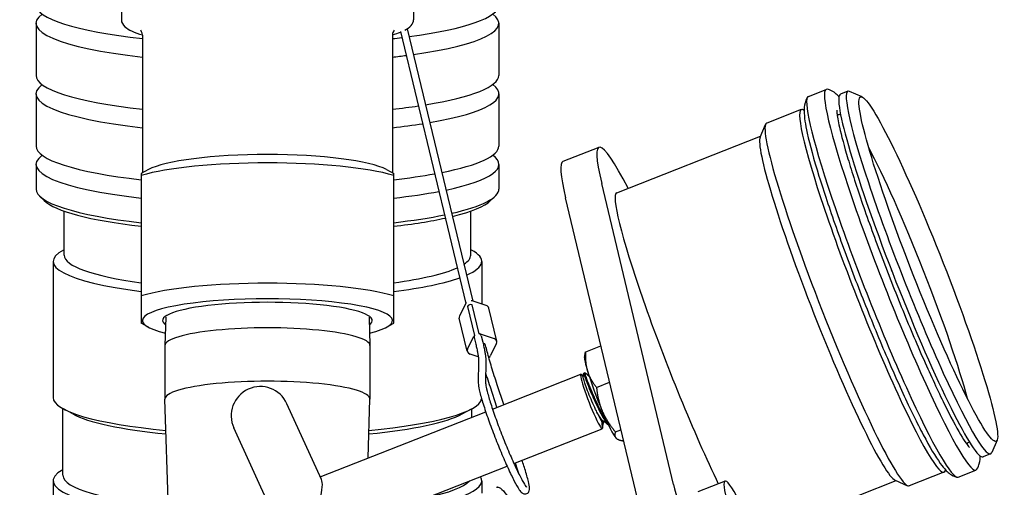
# Model space of a CAD drawing. Header units: inches. Extents: x 36 to 1719, y -84 to 1122.
# Tile 91 of 256: x 655.02 to 661.34, y 304.74 to 307.74. Entities that reach past the tile are written whole.
import ezdxf

# ---------------------------------------------------------------- set-up
doc = ezdxf.new("R2010")
doc.units = ezdxf.units.IN
doc.header["$LTSCALE"] = 48
doc.header["$MEASUREMENT"] = 0
doc.layers.add('Visible (ANSI)', color=7, linetype='Continuous', lineweight=30)

msp = doc.modelspace()

# ---------------------------------------------------------------- linework, layer by layer
at = {"layer": 'Visible (ANSI)'}
for p, q in [((655.67408, 308.43361), (655.67408, 307.73932)), ((657.54908, 308.43361), (657.54908, 307.73932)), ((655.12658, 307.71653), (655.12658, 307.38169)), ((657.50825, 307.68102), (657.92986, 305.93357)), ((658.09658, 307.71653), (658.09658, 307.38169)), ((655.80908, 307.64084), (655.80908, 306.75662)), ((657.41408, 307.64084), (657.41408, 306.75662)), ((657.46436, 307.66254), (657.88498, 305.91919)), ((655.12658, 307.26352), (655.12658, 306.92868)), ((658.09658, 307.26352), (658.09658, 306.92868)), ((660.08277, 307.24743), (660.19707, 307.29238)), ((660.33662, 307.28011), (660.28841, 307.26115)), ((660.42749, 307.24381), (660.3472, 307.27914)), ((660.03717, 307.16234), (659.81513, 307.07502)), ((660.28907, 307.13246), (660.26797, 307.12416)), ((659.77333, 306.98655), (659.80804, 307.0671)), ((658.85296, 306.62948), (659.77585, 306.99242)), ((658.7386, 306.9203), (658.50682, 306.82915)), ((655.12658, 306.81051), (655.12658, 306.65294)), ((658.09658, 306.81051), (658.09658, 306.65294)), ((655.84742, 306.77738), (655.80158, 306.75256)), ((655.80158, 306.74003), (655.80158, 305.96782)), ((657.37574, 306.77738), (657.42158, 306.75256)), ((657.42158, 305.96782), (657.42158, 306.74003)), ((659.21689, 304.7581), (658.75636, 306.68832)), ((655.17938, 306.57884), (655.14985, 306.60747)), ((658.04378, 306.57884), (658.07331, 306.60747)), ((658.98512, 304.66695), (658.52459, 306.59717)), ((655.30708, 306.22848), (655.30708, 306.51149)), ((657.91608, 306.22848), (657.91608, 306.51149)), ((655.80058, 306.35799), (655.80058, 306.1964)), ((655.80158, 306.35799), (655.80058, 306.35799)), ((655.30708, 306.26392), (655.30227, 306.26132)), ((657.91608, 306.26392), (657.92088, 306.26132)), ((655.23658, 306.1884), (655.23658, 305.31467)), ((655.80158, 306.1964), (655.80058, 306.1964)), ((655.80058, 306.1964), (655.80058, 306.18593)), ((655.80158, 306.18593), (655.80058, 306.18593)), ((657.98658, 306.1884), (657.98658, 305.91553)), ((660.61855, 306.12505), (660.61642, 306.13055)), ((660.67117, 305.99123), (660.67336, 305.98574)), ((657.88476, 305.91877), (657.84478, 305.83963)), ((658.0149, 305.90653), (657.92573, 305.93488)), ((657.89486, 305.89902), (657.93977, 305.71289)), ((657.96956, 305.72461), (657.92465, 305.91074)), ((658.08367, 305.67704), (658.03259, 305.88875)), ((655.84742, 305.76654), (655.80158, 305.79136)), ((655.95985, 305.83017), (655.95409, 305.64863)), ((657.26331, 305.83017), (657.26907, 305.64863)), ((657.37574, 305.76654), (657.42158, 305.79136)), ((657.89377, 305.6116), (657.84269, 305.8233)), ((657.97681, 305.72318), (658.06598, 305.69482)), ((657.89586, 305.62792), (657.93584, 305.70707)), ((657.9379, 305.70009), (657.948, 305.65823)), ((657.98347, 305.71108), (657.99357, 305.66922)), ((658.08158, 305.66072), (658.0416, 305.58158)), ((655.95408, 305.64801), (655.95408, 305.30545)), ((657.26908, 305.64801), (657.26908, 305.30545)), ((658.64642, 305.57123), (658.64986, 305.59524)), ((658.65357, 305.60894), (658.75121, 305.64733)), ((657.96416, 305.57706), (657.91147, 305.59382)), ((657.96635, 305.54876), (657.9647, 305.40767)), ((658.01322, 305.54822), (658.01158, 305.40712)), ((658.64169, 305.47184), (658.64893, 305.47469)), ((658.05562, 305.24136), (658.62196, 305.46408)), ((658.63834, 305.45021), (658.62602, 305.46211)), ((658.72274, 305.38041), (658.80699, 305.41354)), ((658.08423, 305.25261), (658.0419, 305.38102)), ((658.12792, 305.2698), (658.08642, 305.39569)), ((655.9799, 304.49132), (655.95409, 305.30482)), ((657.25709, 304.92733), (657.26907, 305.30482)), ((655.29908, 304.81627), (655.29908, 305.2435)), ((655.36179, 305.20952), (655.30227, 305.24174)), ((656.95846, 304.78989), (656.73678, 305.27563)), ((656.95072, 304.80685), (658.01195, 305.22419)), ((657.86137, 305.20952), (657.92088, 305.24174)), ((657.92408, 305.18963), (657.92408, 305.2435)), ((658.76855, 305.1624), (658.76408, 305.16064)), ((656.9711, 303.85898), (656.39563, 305.11994)), ((658.19287, 304.89238), (658.7592, 305.1151)), ((658.76104, 305.12314), (658.76083, 305.1193)), ((658.84419, 305.09427), (658.87982, 305.10829)), ((658.8501, 305.05332), (658.85078, 305.05277)), ((658.89646, 305.03666), (658.89687, 305.03682)), ((661.11618, 305.02925), (661.09508, 305.02095)), ((661.29337, 305.04202), (661.25866, 304.96147)), ((658.25104, 304.89628), (658.2455, 304.91308)), ((661.25157, 304.95355), (661.20336, 304.93459)), ((657.07062, 304.45104), (658.14919, 304.8752)), ((658.20652, 304.8816), (658.20181, 304.8959)), ((661.04346, 304.80455), (661.15776, 304.8495)), ((655.23658, 304.78073), (655.23658, 303.72527)), ((657.98658, 304.78073), (657.98658, 304.70204)), ((659.54766, 304.77869), (659.37383, 304.71033)), ((659.74708, 304.42905), (660.64506, 304.78219)), ((660.63921, 304.78476), (660.7195, 304.74943)), ((660.95212, 304.83579), (660.73008, 304.74846))]:
    msp.add_line(p, q, dxfattribs=at)
msp.add_arc((656.56621, 305.19778), 0.1875, 24.530971, 204.530971, dxfattribs=at)
for centre, major_axis, ratio, start_param, end_param in [((656.61158, 307.83471), (-1.485, 0), 0.1736482, 0, 0.9998791), ((656.61158, 307.83471), (1.485, 0), 0.1736482, 5.3709582, 6.2831853), ((656.61158, 307.71653), (-1.485, 0), 0.1736482, 6.0519884, 7.2830644), ((656.61158, 307.71653), (1.485, 0), 0.1736482, 5.3946748, 6.5143822), ((656.61158, 307.83471), (1.485, 0), 0.1736482, 5.2833062, 5.3316219), ((656.61158, 307.71653), (-1.485, 0), 0.1736482, 2.1417136, 2.213099), ((656.61158, 307.38169), (-1.485, 0), 0.1736482, 0, 0.9998791), ((656.61158, 307.38169), (1.485, 0), 0.1736482, 5.4643221, 6.2831853), ((656.61158, 307.26352), (-1.485, 0), 0.1736482, 6.0519884, 7.2830644), ((656.61158, 307.26352), (1.485, 0), 0.1736482, 5.4899033, 6.5143822), ((660.67742, 306.07094), (-0.48035, 1.22144), 0.086988, 6.2198169, 9.4881463), ((660.7941, 306.11683), (-0.45747, 1.16328), 0.086988, 6.1957549, 9.5122083), ((660.56312, 306.02599), (-0.48035, 1.22144), 0.086988, 0, 3.1415927), ((660.74589, 306.09787), (0.45747, -1.16328), 0.086988, 3.1415927, 6.2831853), ((656.61158, 307.38169), (1.485, 0), 0.1736482, 5.2833062, 5.4221764), ((660.49465, 305.99906), (0.45747, -1.16328), 0.086988, 3.0052459, 6.4195321), ((660.67742, 306.07094), (-0.41813, 1.06324), 0.086988, 6.135125, 6.2138562), ((656.61158, 307.26352), (-1.485, 0), 0.1736482, 2.1417136, 2.3052602), ((660.2726, 305.91174), (0.45747, -1.16328), 0.086988, 3.1415927, 6.2831853), ((659.28757, 305.52436), (-0.54897, 1.39593), 0.086988, 5.6259212, 6.8346787), ((660.21466, 305.88896), (-0.4346, 1.10511), 0.086988, 0.0874304, 3.0541623), ((660.21466, 305.88896), (0.4346, -1.10511), 0.086988, 3.229023, 6.1957549), ((656.61158, 306.92868), (-1.485, 0), 0.1736482, 0, 0.993865), ((656.61158, 306.92868), (1.485, 0), 0.1736482, 5.5659, 6.2831853), ((656.61158, 306.81051), (-1.485, 0), 0.1736482, 6.0519884, 7.2770503), ((656.61158, 306.73482), (0.8025, 0), 0.1736482, 0.3103661, 2.8312265), ((656.61158, 306.81051), (1.485, 0), 0.1736482, 5.5941959, 6.5143822), ((660.73615, 306.09404), (0.38885, -0.98879), 0.086988, 0.6202109, 2.5213818), ((656.61158, 306.65806), (-0.9375, 0), 0.1736482, 3.6692281, 5.7555498), ((659.05579, 305.43322), (-0.54897, 1.39593), 0.086988, 0, 0.5514934), ((656.61158, 306.92868), (1.485, 0), 0.1736482, 5.2893203, 5.5197461), ((656.61158, 306.65294), (-1.485, 0), 0.1736482, 0, 0.993865), ((656.61158, 306.81051), (-1.485, 0), 0.1736482, 2.1477277, 2.4051107), ((656.61158, 306.65294), (1.485, 0), 0.1736482, 5.6333803, 6.2831853), ((659.28757, 305.52436), (-0.4346, 1.10511), 0.086988, 0, 2.2976639), ((656.61158, 306.62339), (-1.455, 0), 0.1736482, 0.1772537, 0.9803871), ((656.61158, 306.62339), (1.455, 0), 0.1736482, 5.6666246, 6.1059316), ((656.61158, 306.65294), (-1.485, 0), 0.1736482, 2.1477277, 2.4422486), ((656.61158, 306.62339), (1.455, 0), 0.1736482, 5.3027982, 5.6141222), ((656.61158, 306.1884), (-1.375, 0), 0.1736482, 5.9728192, 7.2240483), ((656.61158, 306.22848), (-1.3045, 0), 0.1736482, 0, 0.9008709), ((656.61158, 306.22848), (1.3045, 0), 0.1736482, 6.0245242, 6.2831853), ((656.61158, 306.1884), (1.375, 0), 0.1736482, 5.905407, 6.5935514), ((656.61158, 306.22848), (1.3045, 0), 0.1736482, 5.3823144, 5.9176426), ((656.61158, 305.88586), (-0.9375, 0), 0.1736482, 3.6692281, 5.7555498), ((656.61158, 306.1884), (-1.375, 0), 0.1736482, 2.2007297, 2.6845443), ((656.61158, 305.8091), (0.8025, 0), 0.1736482, 5.6670903, 10.040873), ((656.61158, 305.8091), (0.6725, 0), 0.1736482, 6.0435164, 9.6644468), ((657.91305, 305.90977), (-0.03038, -0.00733), 0.8441739, 5.4247517, 5.6607779), ((657.91578, 305.89171), (-0.02284, -0.00551), 0.8441739, 4.1078625, 5.642897), ((657.91578, 305.89171), (-0.02278, -0.0055), 0.8441739, 4.119956, 5.6308035), ((657.91305, 305.90977), (-0.03038, -0.00733), 0.8441739, 4.0899816, 4.3260078), ((658.00222, 305.88142), (0.03038, 0.00733), 0.8441739, 0, 0.9483889), ((657.87307, 305.83063), (-0.03038, -0.00733), 0.8441739, 5.6607779, 6.2831853), ((656.61158, 305.64801), (0.6575, 0), 0.1736482, 0, 3.1415927), ((657.96069, 305.70559), (0.02278, 0.0055), 0.8441739, 0, 0.9783634), ((657.96413, 305.69807), (0.03038, 0.00733), 0.8441739, 0.9483889, 1.1937149), ((657.96413, 305.69807), (0.03038, 0.00733), 0.8441739, 2.2738593, 2.5191853), ((657.96069, 305.70559), (-0.02278, -0.0055), 0.8441739, 5.6308035, 6.2831853), ((657.98872, 305.64432), (0.02278, 0.0055), 0.8441739, 0, 1.1041002), ((658.05329, 305.66972), (0.03038, 0.00733), 0.8441739, 5.6607779, 7.2315742), ((657.92415, 305.61893), (-0.03038, -0.00733), 0.8441739, 5.6607779, 7.2315742), ((658.01332, 305.59057), (-0.03038, -0.00733), 0.8441739, 2.030821, 2.5191853), ((658.75171, 305.31363), (-0.10302, 0.26197), 0.086988, 0.1518236, 0.8214704), ((658.69058, 305.28959), (-0.06862, 0.17449), 0.086988, 6.0948171, 9.6131462), ((658.75171, 305.31363), (-0.10302, 0.26197), 0.086988, 0.8214704, 1.8686679), ((656.61158, 305.30545), (0.6575, 0), 0.1736482, 6.2776751, 9.4302882), ((656.61158, 305.31467), (-1.375, 0), 0.1736482, 0, 1.0774811), ((656.61158, 305.31467), (1.375, 0), 0.1736482, 5.2057042, 6.249971), ((658.70813, 305.29649), (0.05376, -0.13671), 0.086988, 5.2638824, 6.0401614), ((658.75171, 305.31363), (0.10302, -0.26197), 0.086988, 5.0102606, 6.0574582), ((656.61158, 305.27913), (-1.3125, 0), 0.1736482, 0.3103661, 1.0523428), ((656.61158, 305.27913), (1.3125, 0), 0.1736482, 5.2308425, 5.9728192), ((658.75171, 305.31363), (0.10302, -0.26197), 0.086988, 6.0574582, 6.1313617), ((660.67742, 306.07094), (0.41813, -1.06324), 0.086988, 0.0693291, 0.1480603), ((656.61158, 304.78073), (-1.375, 0), 0.1736482, 5.98052, 7.3746455), ((659.82214, 304.08072), (-0.27448, 0.69797), 0.086988, 5.1211561, 10.6203997), ((656.61158, 304.81627), (-1.3125, 0), 0.1736482, 0, 1.0652197), ((656.85394, 304.56731), (-0.09435, -0.23352), 0.2410797, 1.243969, 2.9169265), ((656.61158, 304.78073), (1.375, 0), 0.1736482, 5.338062, 6.3966875), ((656.61158, 304.81627), (1.3125, 0), 0.1736482, 5.6106933, 6.1240562), ((658.28815, 304.08585), (0.20285, -0.65337), 0.1472137, 3.0826381, 3.0872351), ((659.39396, 304.37012), (-0.18299, 0.46531), 0.086988, 0.5514934, 2.1222897)]:
    msp.add_ellipse(centre, major_axis=major_axis, ratio=ratio, start_param=start_param, end_param=end_param, dxfattribs=at)
msp.add_ellipse((660.85204, 306.13961), major_axis=(-0.4346, 1.10511), ratio=0.086988, dxfattribs=at)
for points, knots in [([(655.67408, 307.73932), (655.67408, 307.72183), (655.6838, 307.7064), (655.72082, 307.67318), (655.758, 307.65669), (655.80908, 307.64116)], [1.57079633, 1.57079633, 1.57079633, 1.57079633, 1.76196136, 1.76196136, 2.08978679, 2.08978679, 2.08978679, 2.08978679]), ([(655.80908, 307.64084), (655.80908, 307.65792), (655.80008, 307.66972), (655.79863, 307.67123), (655.79855, 307.6713), (655.79855, 307.6713)], [1.57079633, 1.57079633, 1.57079633, 1.57079633, 1.73740874, 1.73740874, 1.75534099, 1.75534099, 1.75534099, 1.75534099]), ([(657.42461, 307.6713), (657.42461, 307.6713), (657.42042, 307.66777), (657.41531, 307.65336), (657.41408, 307.64714), (657.41408, 307.64084)], [4.52784432, 4.52784432, 4.52784432, 4.52784432, 4.65091172, 4.65091172, 4.71238898, 4.71238898, 4.71238898, 4.71238898]), ([(660.077, 307.24234), (660.06836, 307.22872), (660.06413, 307.21677), (660.05569, 307.18598), (660.05514, 307.17048), (660.05525, 307.11262), (660.06294, 307.06841), (660.09177, 306.93702), (660.11723, 306.84427), (660.18109, 306.63744), (660.21814, 306.52616), (660.3011, 306.29113), (660.34685, 306.16763), (660.44273, 305.91985), (660.49281, 305.79562), (660.59249, 305.55839), (660.64205, 305.44545), (660.73609, 305.24141), (660.78047, 305.15058), (660.86118, 304.99762), (660.89645, 304.93722), (660.94125, 304.87521), (660.95325, 304.8601), (660.98217, 304.83138), (660.99651, 304.81461), (661.03577, 304.80435)], [1.0754677, 1.0754677, 1.0754677, 1.0754677, 1.1278917, 1.1278917, 1.2309486, 1.2309486, 1.5100507, 1.5100507, 1.8687116, 1.8687116, 2.1964644, 2.1964644, 2.5198479, 2.5198479, 2.8422341, 2.8422341, 3.165018, 3.165018, 3.4902601, 3.4902601, 3.8265039, 3.8265039, 3.9584137, 3.9584137, 4.0903236, 4.0903236, 4.0903236, 4.0903236]), ([(660.2789, 307.24494), (660.27693, 307.24704), (660.27491, 307.24912), (660.25836, 307.26555), (660.24402, 307.28232), (660.20476, 307.29258)], [7.08100345, 7.08100345, 7.08100345, 7.08100345, 7.1000064, 7.1000064, 7.2319163, 7.2319163, 7.2319163, 7.2319163]), ([(660.26523, 307.1579), (660.26523, 307.1579), (660.26503, 307.15093), (660.26788, 307.12108), (660.27318, 307.08935), (660.29409, 306.99596), (660.31247, 306.92714), (660.362, 306.76132), (660.394, 306.66247), (660.46807, 306.44728), (660.5103, 306.33068), (660.60046, 306.09259), (660.6484, 305.97111), (660.74493, 305.73619), (660.7935, 305.62277), (660.88603, 305.41614), (660.93002, 305.32285), (661.00806, 305.16732), (661.04244, 305.10438), (661.08179, 305.04028), (661.09256, 305.02416), (661.1079, 305.00334), (661.11341, 304.99706), (661.11581, 304.99461), (661.11606, 304.99439), (661.11606, 304.99439)], [1.1884544, 1.1884544, 1.1884544, 1.1884544, 1.3062226, 1.3062226, 1.5218241, 1.5218241, 1.8110907, 1.8110907, 2.1219234, 2.1219234, 2.4380224, 2.4380224, 2.7555346, 2.7555346, 3.0729929, 3.0729929, 3.388838, 3.388838, 3.6985071, 3.6985071, 3.8380785, 3.8380785, 3.9522493, 3.9522493, 3.9773369, 3.9773369, 3.9773369, 3.9773369]), ([(657.948, 305.65823), (657.95053, 305.64777), (657.95279, 305.63789), (657.95681, 305.61932), (657.95856, 305.61063), (657.96153, 305.59453), (657.96275, 305.58712), (657.96466, 305.57365), (657.96535, 305.56759), (657.96622, 305.55698), (657.96639, 305.55243), (657.96635, 305.54876)], [1.57079633, 1.57079633, 1.57079633, 1.57079633, 1.6406095, 1.6406095, 1.71042267, 1.71042267, 1.78023584, 1.78023584, 1.85004901, 1.85004901, 1.91986218, 1.91986218, 1.91986218, 1.91986218]), ([(657.99357, 305.66922), (657.99617, 305.65845), (657.99852, 305.64821), (658.00271, 305.62882), (658.00456, 305.61968), (658.00773, 305.60249), (658.00905, 305.59446), (658.01118, 305.57948), (658.01198, 305.57254), (658.01303, 305.55967), (658.01328, 305.55375), (658.01322, 305.54822)], [1.57079633, 1.57079633, 1.57079633, 1.57079633, 1.6406095, 1.6406095, 1.71042267, 1.71042267, 1.78023584, 1.78023584, 1.85004901, 1.85004901, 1.91986218, 1.91986218, 1.91986218, 1.91986218]), ([(658.08642, 305.39569), (658.07975, 305.41593), (658.07337, 305.43564), (658.06127, 305.47382), (658.05554, 305.4923), (658.04477, 305.52788), (658.03973, 305.54498), (658.03038, 305.57768), (658.02606, 305.59327), (658.0182, 305.62281), (658.01466, 305.63676), (658.0115, 305.64982)], [4.27605667, 4.27605667, 4.27605667, 4.27605667, 4.36332313, 4.36332313, 4.45058959, 4.45058959, 4.53785606, 4.53785606, 4.62512252, 4.62512252, 4.71238898, 4.71238898, 4.71238898, 4.71238898]), ([(658.0419, 305.38102), (658.03518, 305.40142), (658.02875, 305.42129), (658.0191, 305.45173), (658.01567, 305.46269), (658.01235, 305.47344)], [4.27605667, 4.27605667, 4.27605667, 4.27605667, 4.36332313, 4.36332313, 4.41387256, 4.41387256, 4.41387256, 4.41387256]), ([(658.64169, 305.47184), (658.64117, 305.47164), (658.64129, 305.46979), (658.6435, 305.46075), (658.6467, 305.45098), (658.65653, 305.42392), (658.66314, 305.40674), (658.67849, 305.36823), (658.6871, 305.34753), (658.70632, 305.30388), (658.71674, 305.28129), (658.73774, 305.23779), (658.74806, 305.2173), (658.76714, 305.18208), (658.77588, 305.16756), (658.79083, 305.14607), (658.79699, 305.13905), (658.80166, 305.1359)], [1.0245774, 1.0245774, 1.0245774, 1.0245774, 1.138199, 1.138199, 1.3237997, 1.3237997, 1.5134626, 1.5134626, 1.6945839, 1.6945839, 1.8822415, 1.8822415, 2.0712481, 2.0712481, 2.2541868, 2.2541868, 2.43082, 2.43082, 2.43082, 2.43082]), ([(658.79013, 305.16034), (658.78406, 305.16915), (658.77727, 305.18023), (658.76071, 305.20974), (658.75083, 305.22904), (658.73007, 305.27126), (658.71946, 305.29385), (658.69963, 305.33808), (658.69055, 305.35933), (658.67433, 305.39944), (658.66724, 305.4177), (658.65619, 305.44741), (658.65232, 305.45867), (658.64834, 305.4726), (658.64816, 305.47557), (658.64949, 305.4745)], [68.7049188, 68.7049188, 68.7049188, 68.7049188, 68.8504509, 68.8504509, 69.0358264, 69.0358264, 69.2251909, 69.2251909, 69.4074543, 69.4074543, 69.5971785, 69.5971785, 69.7840733, 69.7840733, 69.9615013, 69.9615013, 69.9615013, 69.9615013]), ([(657.9647, 305.40767), (657.96457, 305.39584), (657.96679, 305.38254), (657.97531, 305.34354), (657.98268, 305.31647), (658.00141, 305.25536), (658.01248, 305.22193), (658.03739, 305.151), (658.0512, 305.11356), (658.08022, 305.03823), (658.09543, 305.00035), (658.12576, 304.92785), (658.14088, 304.89324), (658.16958, 304.83061), (658.18315, 304.80265), (658.20768, 304.75567), (658.21846, 304.73699), (658.23352, 304.71534), (658.23819, 304.70913), (658.2473, 304.7018), (658.2498, 304.70002), (658.25572, 304.69742), (658.25862, 304.69647), (658.26658, 304.6957), (658.27211, 304.69647), (658.28076, 304.70087), (658.2839, 304.70379), (658.2887, 304.71011), (658.28999, 304.71337), (658.29271, 304.72232), (658.29278, 304.72703), (658.29243, 304.74422), (658.28995, 304.75839), (658.28076, 304.79876), (658.27315, 304.8262), (658.25954, 304.87012), (658.25544, 304.88294), (658.25104, 304.89628)], [1.2217305, 1.2217305, 1.2217305, 1.2217305, 1.5063249, 1.5063249, 1.8543539, 1.8543539, 2.1802551, 2.1802551, 2.5027963, 2.5027963, 2.8245496, 2.8245496, 3.146543, 3.146543, 3.4701975, 3.4701975, 3.8010318, 3.8010318, 4.001201, 4.001201, 4.0653457, 4.0653457, 4.1083459, 4.1083459, 4.1609229, 4.1609229, 4.2054636, 4.2054636, 4.2620406, 4.2620406, 4.3837373, 4.3837373, 4.6720246, 4.6720246, 5.0163251, 5.0163251, 5.1487213, 5.1487213, 5.1487213, 5.1487213]), ([(658.01158, 305.40712), (658.01155, 305.40448), (658.01201, 305.39867), (658.01526, 305.37916), (658.01903, 305.3626), (658.03052, 305.32004), (658.03866, 305.29304), (658.05849, 305.23224), (658.07026, 305.19828), (658.09615, 305.12722), (658.11028, 305.0901), (658.13942, 305.01663), (658.15444, 304.98029), (658.18377, 304.91218), (658.19809, 304.88042), (658.22445, 304.82492), (658.23653, 304.80112), (658.25675, 304.76454), (658.26523, 304.75127), (658.27253, 304.742), (658.27411, 304.74041), (658.27447, 304.7401), (658.27449, 304.74008), (658.27449, 304.74008)], [1.2217305, 1.2217305, 1.2217305, 1.2217305, 1.3989226, 1.3989226, 1.67344, 1.67344, 1.9821564, 1.9821564, 2.2981802, 2.2981802, 2.6160828, 2.6160828, 2.9343511, 2.9343511, 3.2520254, 3.2520254, 3.5671709, 3.5671709, 3.8713524, 3.8713524, 3.9862908, 3.9862908, 3.9986318, 3.9986318, 3.9986318, 3.9986318]), ([(658.72617, 305.22088), (658.72146, 305.23019), (658.71427, 305.24477), (658.69737, 305.28175), (658.68965, 305.29947), (658.67452, 305.33591), (658.66747, 305.35399), (658.65476, 305.38823), (658.64937, 305.40367), (658.64173, 305.42772), (658.63934, 305.43652), (658.63791, 305.44482), (658.63781, 305.44659), (658.63796, 305.44767)], [-1.54101123, -1.54101123, -1.54101123, -1.54101123, -1.42633108, -1.42633108, -1.32970339, -1.32970339, -1.22611436, -1.22611436, -1.11780175, -1.11780175, -1.01699284, -1.01699284, -0.96767039, -0.96767039, -0.96767039, -0.96767039]), ([(658.76377, 305.16623), (658.76375, 305.16625), (658.76373, 305.16626), (658.75924, 305.16988), (658.75358, 305.17664), (658.74068, 305.19549), (658.73361, 305.20725), (658.72617, 305.22088)], [-0.28069853, -0.28069853, -0.28069853, -0.28069853, -0.28011558, -0.28011558, -0.13808389, -0.13808389, -0.000001, -0.000001, -0.000001, -0.000001]), ([(658.76102, 305.12312), (658.76117, 305.12658), (658.76098, 305.13225), (658.75935, 305.14735), (658.75847, 305.15447), (658.75745, 305.16267)], [-0.22459325, -0.22459325, -0.22459325, -0.22459325, -0.08783796, -0.08783796, 0, 0, 0, 0]), ([(661.16353, 304.8546), (661.17218, 304.86821), (661.1764, 304.88016), (661.18459, 304.91004), (661.18528, 304.92503), (661.18536, 304.93998)], [4.21706037, 4.21706037, 4.21706037, 4.21706037, 4.26948438, 4.26948438, 4.36797321, 4.36797321, 4.36797321, 4.36797321]), ([(658.08064, 304.73904), (658.08111, 304.73922), (658.08158, 304.73939), (658.08253, 304.73968), (658.08302, 304.73981), (658.08399, 304.74002), (658.08447, 304.74011), (658.08545, 304.74026), (658.08594, 304.74031), (658.08691, 304.74039), (658.0874, 304.7404), (658.08788, 304.74041)], [2.229699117, 2.229699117, 2.229699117, 2.229699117, 2.236431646, 2.236431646, 2.243164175, 2.243164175, 2.249896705, 2.249896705, 2.256629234, 2.256629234, 2.263361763, 2.263361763, 2.263361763, 2.263361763]), ([(658.08788, 304.7404), (658.0881, 304.74041), (658.08832, 304.7404), (658.08924, 304.74033), (658.09005, 304.74016), (658.09083, 304.73988)], [0.012252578, 0.012252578, 0.012252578, 0.012252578, 0.014687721, 0.014687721, 0.022818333, 0.022818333, 0.022818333, 0.022818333]), ([(658.09133, 304.73985), (658.0905, 304.74015), (658.08963, 304.74035), (658.08867, 304.7404), (658.08848, 304.7404), (658.08828, 304.7404)], [0.165380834, 0.165380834, 0.165380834, 0.165380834, 0.175369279, 0.175369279, 0.177778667, 0.177778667, 0.177778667, 0.177778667]), ([(658.08867, 304.7404), (658.10227, 304.73998), (658.11274, 304.73036), (658.15036, 304.68867), (658.18196, 304.63986), (658.25602, 304.50694), (658.29732, 304.42573), (658.34574, 304.32397), (658.34931, 304.31644), (658.3529, 304.30883)], [2.26701663, 2.26701663, 2.26701663, 2.26701663, 2.4572469, 2.4572469, 2.80390029, 2.80390029, 3.12614688, 3.12614688, 3.15159866, 3.15159866, 3.15159866, 3.15159866])]:
    msp.add_open_spline(points, degree=3, knots=knots, dxfattribs=at)
for points in [[(657.49263, 307.67194), (657.52551, 307.68932), (657.54908, 307.71029), (657.54908, 307.73932)], [(657.41408, 307.64116), (657.43301, 307.64692), (657.45006, 307.65291), (657.46518, 307.65916)], [(658.63797, 305.44766), (658.63911, 305.45554), (658.64025, 305.46341), (658.64139, 305.47128)], [(658.64949, 305.4745), (658.65789, 305.46774), (658.66629, 305.46098), (658.6747, 305.45423)], [(658.75745, 305.16267), (658.7602, 305.16067), (658.7624, 305.15998), (658.76407, 305.16063)], [(658.76679, 305.16171), (658.76484, 305.14837), (658.7629, 305.13503), (658.76097, 305.12169)], [(658.80001, 305.13712), (658.78794, 305.14683), (658.77586, 305.15654), (658.76377, 305.16623)], [(658.76097, 305.12169), (658.76096, 305.12166), (658.76096, 305.12163), (658.76095, 305.1216)], [(658.22379, 304.82681), (658.21878, 304.84361), (658.21298, 304.86201), (658.20652, 304.8816)]]:
    msp.add_open_spline(points, degree=3, dxfattribs=at)
for points, weights in [([(655.80158, 306.75256), (655.80158, 306.75256), (655.80158, 306.74003)], [1.05230378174, 1.0331211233, 1]), ([(657.42158, 306.74003), (657.42158, 306.75256), (657.42158, 306.75256)], [1, 1.0331211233, 1.05230378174]), ([(655.80158, 305.96782), (655.80158, 305.79136), (655.80158, 305.79136)], [1, 1.1242862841, 1.05230378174]), ([(657.42158, 305.79136), (657.42158, 305.79136), (657.42158, 305.96782)], [1.05230378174, 1.1242862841, 1]), ([(658.64986, 305.59524), (658.65076, 305.60149), (658.65357, 305.60894)], [1.01577715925, 1.01118429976, 1]), ([(658.65357, 305.60894), (658.64879, 305.53854), (658.66485, 305.48551)], [1, 1.0379548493, 1]), ([(658.66485, 305.48551), (658.6809, 305.43248), (658.72274, 305.38041)], [1, 1.0379548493, 1]), ([(658.72274, 305.38041), (658.73197, 305.29458), (658.76016, 305.22818)], [1, 1.0379548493, 1]), ([(658.76016, 305.22818), (658.78834, 305.16178), (658.84419, 305.09427)], [1, 1.0379548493, 1]), ([(658.84419, 305.09427), (658.83488, 305.06967), (658.84701, 305.0563)], [1, 1.0379548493, 1]), ([(658.84701, 305.0563), (658.85914, 305.04293), (658.89646, 305.03666)], [1, 1.0379548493, 1])]:
    msp.add_rational_spline(points, weights, degree=2, dxfattribs=at)

doc.saveas('drawing.dxf')
